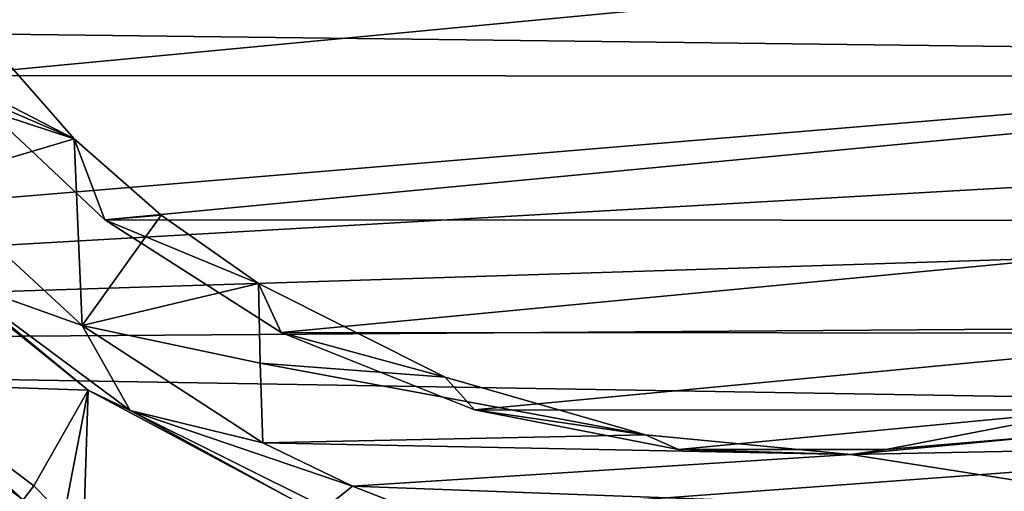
# Model space of a CAD drawing. Header units: metres. Extents: x -237 to 25, y -25 to 25.
# Tile 14 of 165: x -224.45 to -218.77, y -6.91 to -4.19. Entities that reach past the tile are written whole.
import ezdxf

# ---------------------------------------------------------------- set-up
doc = ezdxf.new("R2010")
doc.units = ezdxf.units.M
doc.layers.add('solid_10481232', color=7, linetype='CONTINUOUS')

msp = doc.modelspace()

# ---------------------------------------------------------------- linework, layer by layer
at = {"layer": 'solid_10481232'}
for points in [[(-225.572693, -3.52746, 85.364845), (-214.523148, -3.534873, 82.609886), (-224.849701, -4.513992, 85.184586)], [(-224.849701, -4.513992, 85.184586), (-214.523148, -3.534873, 82.609886), (-215.246994, -4.520023, 82.790359)], [(-214.643524, -4.395231, 180.624695), (-214.787689, -3.866384, 180.660629), (-235.711258, -4.138214, 96.438278)], [(-224.849518, -4.069037, 86.721832), (-224.139801, -4.879439, 86.544884), (-225.714462, -4.199162, 86.937492)], [(-224.849701, -4.513992, 85.184586), (-224.139801, -4.879439, 86.544884), (-224.849518, -4.069037, 86.721832)], [(-214.643524, -4.395231, 180.624695), (-235.711258, -4.138214, 96.438278), (-235.036087, -6.092565, 96.269989)], [(-224.139801, -4.879439, 86.544884), (-224.95639, -4.611234, 86.748482), (-225.714462, -4.199162, 86.937492)], [(-214.481216, -4.91782, 180.584244), (-214.643524, -4.395231, 180.624695), (-235.036087, -6.092565, 96.269989)], [(-224.849701, -4.513992, 85.184586), (-223.962814, -5.347099, 84.963455), (-224.139801, -4.879439, 86.544884)], [(-224.849701, -4.513992, 85.184586), (-215.246994, -4.520023, 82.790359), (-223.962814, -5.347099, 84.963455)], [(-223.962814, -5.347099, 84.963455), (-215.246994, -4.520023, 82.790359), (-216.133438, -5.350898, 83.011375)], [(-224.139801, -4.879439, 86.544884), (-224.988571, -5.131973, 86.769295), (-224.95639, -4.611234, 86.748482)], [(-224.139801, -4.879439, 86.544884), (-224.093445, -5.956494, 86.590263), (-224.988571, -5.131973, 86.769295)], [(-223.636108, -5.319192, 86.425621), (-224.093445, -5.956494, 86.590263), (-224.139801, -4.879439, 86.544884)], [(-223.962814, -5.347099, 84.963455), (-223.636108, -5.319192, 86.425621), (-224.139801, -4.879439, 86.544884)], [(-214.300674, -5.434528, 180.539246), (-214.481216, -4.91782, 180.584244), (-235.036087, -6.092565, 96.269989)], [(-224.988571, -5.131973, 86.769295), (-224.093445, -5.956494, 86.590263), (-224.832794, -5.693244, 84.967819)], [(-223.636108, -5.319192, 86.425621), (-223.074692, -5.713095, 86.305557), (-224.093445, -5.956494, 86.590263)], [(-223.962814, -5.347099, 84.963455), (-223.074692, -5.713095, 86.305557), (-223.636108, -5.319192, 86.425621)], [(-223.962814, -5.347099, 84.963455), (-222.943497, -5.997438, 84.709312), (-223.074692, -5.713095, 86.305557)], [(-223.962814, -5.347099, 84.963455), (-216.133438, -5.350898, 83.011375), (-222.943497, -5.997438, 84.709312)], [(-222.943497, -5.997438, 84.709312), (-216.133438, -5.350898, 83.011375), (-217.152985, -6.000052, 83.265579)], [(-214.101959, -5.944853, 180.489716), (-214.300674, -5.434528, 180.539246), (-235.036087, -6.092565, 96.269989)], [(-225.156998, -6.293418, 84.941711), (-225.113678, -5.481522, 84.930908), (-224.058655, -6.328978, 84.667862)], [(-224.832794, -5.693244, 84.967819), (-224.058655, -6.328978, 84.667862), (-225.113678, -5.481522, 84.930908)], [(-224.832794, -5.693244, 84.967819), (-223.815002, -6.446337, 84.71405), (-224.058655, -6.328978, 84.667862)], [(-224.093445, -5.956494, 86.590263), (-223.815002, -6.446337, 84.71405), (-224.832794, -5.693244, 84.967819)], [(-223.074692, -5.713095, 86.305557), (-223.064117, -6.174425, 86.348007), (-224.093445, -5.956494, 86.590263)], [(-221.995834, -6.254694, 86.091774), (-223.064117, -6.174425, 86.348007), (-223.074692, -5.713095, 86.305557)], [(-222.943497, -5.997438, 84.709312), (-221.995834, -6.254694, 86.091774), (-223.074692, -5.713095, 86.305557)], [(-213.885437, -6.447666, 180.435745), (-214.101959, -5.944853, 180.489716), (-235.036087, -6.092565, 96.269989)], [(-224.093445, -5.956494, 86.590263), (-223.04837, -6.633202, 86.41114), (-223.815002, -6.446337, 84.71405)], [(-223.064117, -6.174425, 86.348007), (-223.04837, -6.633202, 86.41114), (-224.093445, -5.956494, 86.590263)], [(-222.943497, -5.997438, 84.709312), (-221.826111, -6.443721, 84.430717), (-221.995834, -6.254694, 86.091774)], [(-222.943497, -5.997438, 84.709312), (-217.152985, -6.000052, 83.265579), (-221.826111, -6.443721, 84.430717)], [(-221.826111, -6.443721, 84.430717), (-217.152985, -6.000052, 83.265579), (-218.271088, -6.445427, 83.54435)], [(-213.885437, -6.447666, 180.435745), (-235.036087, -6.092565, 96.269989), (-234.108414, -7.937354, 96.03875)], [(-220.839401, -6.58757, 85.852707), (-223.04837, -6.633202, 86.41114), (-223.064117, -6.174425, 86.348007)], [(-221.995834, -6.254694, 86.091774), (-220.839401, -6.58757, 85.852707), (-223.064117, -6.174425, 86.348007)], [(-221.826111, -6.443721, 84.430717), (-220.839401, -6.58757, 85.852707), (-221.995834, -6.254694, 86.091774)], [(-225.218643, -6.374897, 84.93914), (-225.156998, -6.293418, 84.941711), (-224.433655, -6.962682, 84.743416)], [(-224.372009, -6.881203, 84.745987), (-225.156998, -6.293418, 84.941711), (-224.058655, -6.328978, 84.667862)], [(-224.433655, -6.962682, 84.743416), (-225.156998, -6.293418, 84.941711), (-224.372009, -6.881203, 84.745987)], [(-224.199799, -7.058932, 84.703056), (-224.372009, -6.881203, 84.745987), (-224.058655, -6.328978, 84.667862)], [(-224.089859, -7.281801, 84.675644), (-224.199799, -7.058932, 84.703056), (-224.058655, -6.328978, 84.667862)], [(-224.089859, -7.281801, 84.675644), (-224.058655, -6.328978, 84.667862), (-222.873123, -6.962672, 84.372276)], [(-223.815002, -6.446337, 84.71405), (-222.873123, -6.962672, 84.372276), (-224.058655, -6.328978, 84.667862)], [(-225.218643, -6.374897, 84.93914), (-224.433655, -6.962682, 84.743416), (-224.496643, -7.034768, 84.707306)], [(-213.650879, -6.943264, 180.377274), (-213.885437, -6.447666, 180.435745), (-234.108414, -7.937354, 96.03875)], [(-223.815002, -6.446337, 84.71405), (-222.686935, -7.008332, 84.432793), (-222.873123, -6.962672, 84.372276)], [(-222.531677, -6.883105, 86.328316), (-222.686935, -7.008332, 84.432793), (-223.815002, -6.446337, 84.71405)], [(-223.04837, -6.633202, 86.41114), (-222.531677, -6.883105, 86.328316), (-223.815002, -6.446337, 84.71405)], [(-221.826111, -6.443721, 84.430717), (-220.647888, -6.671125, 84.136955), (-220.839401, -6.58757, 85.852707)], [(-221.826111, -6.443721, 84.430717), (-218.271088, -6.445427, 83.54435), (-220.647888, -6.671125, 84.136955)], [(-220.647888, -6.671125, 84.136955), (-218.271088, -6.445427, 83.54435), (-219.449539, -6.671706, 83.838173)], [(-219.449539, -6.671706, 83.838173), (-218.271088, -6.445427, 83.54435), (-218.473831, -6.58852, 85.263062)], [(-220.839401, -6.58757, 85.852707), (-219.652466, -6.700046, 85.576088), (-223.04837, -6.633202, 86.41114)], [(-220.647888, -6.671125, 84.136955), (-219.652466, -6.700046, 85.576088), (-220.839401, -6.58757, 85.852707)], [(-219.652466, -6.700046, 85.576088), (-218.473831, -6.58852, 85.263062), (-216.256302, -6.633202, 84.717682)], [(-219.449539, -6.671706, 83.838173), (-218.473831, -6.58852, 85.263062), (-219.652466, -6.700046, 85.576088)], [(-219.652466, -6.700046, 85.576088), (-222.531677, -6.883105, 86.328316), (-223.04837, -6.633202, 86.41114)], [(-219.652466, -6.700046, 85.576088), (-216.256302, -6.633202, 84.717682), (-217.228729, -7.079195, 85.046989)], [(-219.652466, -6.700046, 85.576088), (-217.228729, -7.079195, 85.046989), (-222.531677, -6.883105, 86.328316)], [(-220.647888, -6.671125, 84.136955), (-219.449539, -6.671706, 83.838173), (-219.652466, -6.700046, 85.576088)], [(-224.433655, -6.962682, 84.743416), (-224.372009, -6.881203, 84.745987), (-224.199799, -7.058932, 84.703056)], [(-222.531677, -6.883105, 86.328316), (-221.999222, -7.091802, 86.239182), (-222.686935, -7.008332, 84.432793)], [(-222.531677, -6.883105, 86.328316), (-217.228729, -7.079195, 85.046989), (-221.999222, -7.091802, 86.239182)]]:
    msp.add_3dface(points, dxfattribs=at)

doc.saveas('drawing.dxf')
